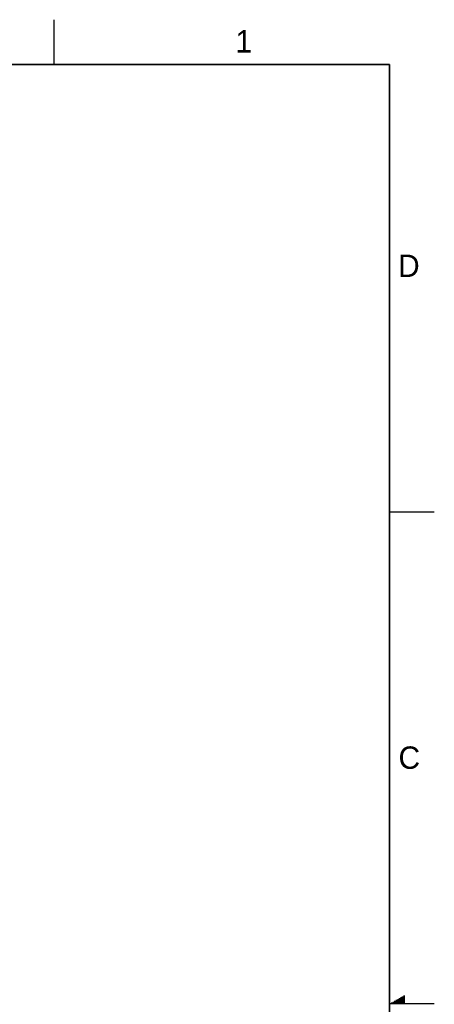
# Model space of a CAD drawing. Header units: inches. Extents: x 0 to 34, y 0 to 22.
# Tile 78 of 78: x 29.4 to 34, y 11 to 22. Entities that reach past the tile are written whole.
import ezdxf

# ---------------------------------------------------------------- set-up
doc = ezdxf.new("R2010")
doc.units = ezdxf.units.IN
doc.header["$LTSCALE"] = 1.87
doc.header["$MEASUREMENT"] = 0
doc.layers.get('0').update_dxf_attribs({"linetype": 'CONTINUOUS'})
doc.styles.add('TEXTSTYLE_2', font='txt')

msp = doc.modelspace()

# ---------------------------------------------------------------- linework, layer by layer
at = {"color": 2, "linetype": 'CONTINUOUS'}
for p, q in [((29.75, 22), (29.75, 21.5)), ((33.5, 16.5), (34, 16.5)), ((33.517, 11.01), (33.67, 11.01)), ((33.535, 11.02), (33.67, 11.02)), ((33.552, 11.03), (33.67, 11.03)), ((33.569, 11.04), (33.67, 11.04)), ((33.587, 11.05), (33.67, 11.05)), ((33.604, 11.06), (33.67, 11.06)), ((33.621, 11.07), (33.67, 11.07)), ((33.639, 11.08), (33.67, 11.08)), ((33.656, 11.09), (33.67, 11.09)), ((34, 11), (33.5, 11))]:
    msp.add_line(p, q, dxfattribs=at)
at = {"color": 7, "linetype": 'CONTINUOUS', "const_width": 0.02}
for points in [[(33.5, 21.5), (0.5, 21.5)], [(33.5, 0.5), (33.5, 21.5)]]:
    msp.add_lwpolyline(points, dxfattribs=at)

# ---------------------------------------------------------------- texts
at = {"color": 2, "linetype": 'CONTINUOUS', "char_height": 0.25, "width": 0.25, "attachment_point": 1, "line_spacing_factor": 0.9, "style": 'TEXTSTYLE_2'}
for s, insert in [('1', (31.778, 21.883)), ('D', (33.595, 19.374)), ('C', (33.6, 13.877))]:
    msp.add_mtext(s, dxfattribs=dict(at, insert=insert))

doc.saveas('drawing.dxf')
